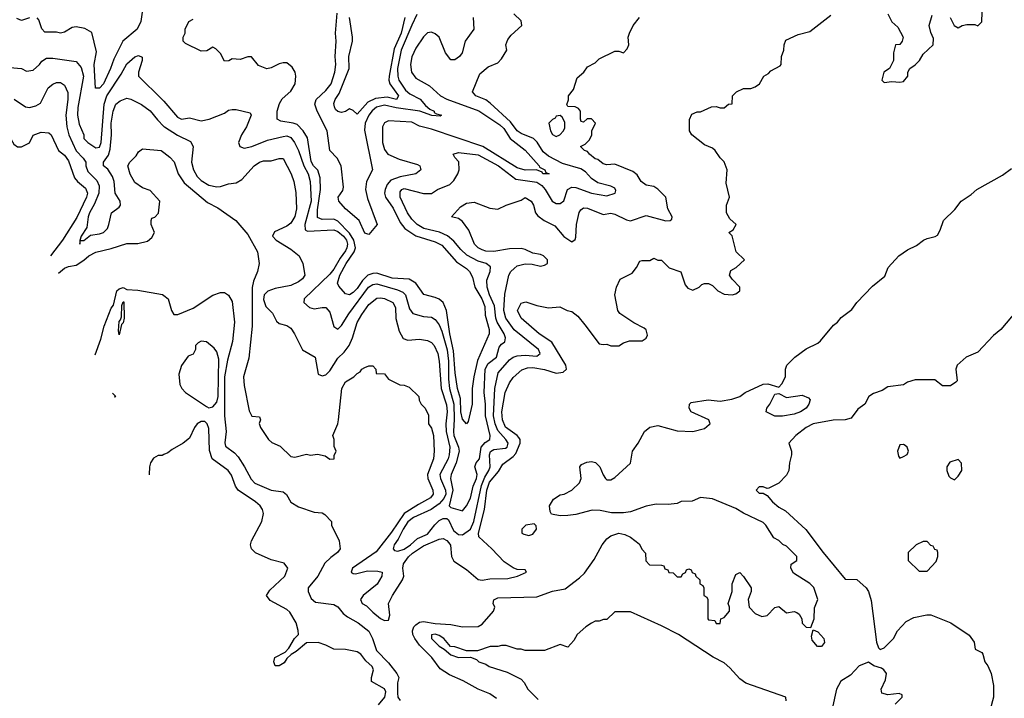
# Model space of a CAD drawing. Header units: inches. Extents: x 2348352 to 2479776, y 460422 to 613655.
# Tile 46 of 256: x 2369261 to 2374306, y 504604 to 508079. Entities that reach past the tile are written whole.
import ezdxf

# ---------------------------------------------------------------- set-up
doc = ezdxf.new("R2010")
doc.units = ezdxf.units.IN
doc.header["$MEASUREMENT"] = 0
doc.layers.add('C3560', color=7, linetype='Continuous')
doc.layers.add('C3570', color=7, linetype='Continuous')

msp = doc.modelspace()

# ---------------------------------------------------------------- linework, layer by layer
at = {"layer": 'C3560', "color": 4}
for points, elevation in [([(2369890.7, 508130), (2369882, 508070), (2369863, 508030), (2369788.4, 507970), (2369742.4, 507877.6), (2369726.4, 507830), (2369690.3, 507750), (2369668.9, 507728.9), (2369649.4, 507729.4), (2369642, 507850), (2369654.9, 507914.9), (2369630, 508013.2), (2369593.8, 508033.8), (2369550, 508042.7), (2369530, 508039.3), (2369490, 508016), (2369470.3, 508009.7), (2369450, 508015.1), (2369390, 508015.3), (2369373.2, 508033.2), (2369359, 508079), (2369350, 508088)], 124), ([(2369311.1, 508088.9), (2369270, 508075.3), (2369245.6, 508085.6)], 124), ([(2369210, 507834), (2369270, 507829.2), (2369296, 507816), (2369330, 507820.9), (2369362.8, 507850), (2369374, 507866), (2369398, 507882), (2369430, 507882.7), (2369550, 507865.2), (2369575.1, 507835.1), (2369587.3, 507790), (2369559.1, 507630), (2369556.9, 507590), (2369564.8, 507544.8), (2369588.7, 507488.7), (2369589, 507470), (2369609, 507450), (2369650, 507422.9), (2369670, 507426.6), (2369677.6, 507450), (2369693, 507647), (2369706.9, 507690), (2369779.9, 507800.1), (2369810, 507854), (2369850, 507888.7), (2369870, 507895.3), (2369888, 507888), (2369888.7, 507870), (2369869, 507810), (2369869, 507790), (2369991.3, 507671.3), (2370000, 507661.2)], 128), ([(2369231.5, 507671.5), (2369290, 507632.3), (2369310.4, 507629.6), (2369342.5, 507637.5), (2369367.5, 507652.5), (2369406, 507730), (2369430, 507749), (2369450, 507757.2), (2369470, 507757.2), (2369490, 507744), (2369506.6, 507706.6), (2369506.6, 507670), (2369496.3, 507590), (2369501.7, 507530), (2369512.1, 507490), (2369550, 507407), (2369586, 507370), (2369599.3, 507350), (2369599.5, 507330), (2369610, 507301.2), (2369655.6, 507255.6), (2369668.3, 507228.3), (2369666.9, 507190), (2369644.4, 507135.6), (2369618.7, 507090), (2369612, 507070), (2369605.2, 507014.8), (2369575.3, 506970), (2369569.1, 506949.1), (2369569.5, 506929.5), (2369572, 506948), (2369590, 506949), (2369623.5, 506976.5), (2369670, 506982.7), (2369690.4, 506989.6), (2369701.1, 506998.9), (2369710.7, 507010), (2369717.3, 507030), (2369730.7, 507089.3), (2369770, 507119), (2369777.3, 507130), (2369774.8, 507150), (2369750.5, 507190.5), (2369744.6, 507250), (2369735.9, 507275.9), (2369712.9, 507312.9), (2369690.8, 507330), (2369690.8, 507350), (2369715.2, 507384.7), (2369723.9, 507416.1), (2369731.8, 507490), (2369729, 507550), (2369739.3, 507610), (2369753.2, 507646.8), (2369775.9, 507664.1), (2369810, 507677.2), (2369830, 507672.7), (2369885.4, 507645.4), (2369930, 507612.7), (2369966.3, 507566.3), (2370000, 507532.7)], 132), ([(2369119.5, 507534.7), (2369130, 507534), (2369170, 507522), (2369204, 507490), (2369230, 507442), (2369250, 507428), (2369270, 507428), (2369310, 507448), (2369330, 507488), (2369370, 507504), (2369410, 507499), (2369422, 507490), (2369459, 507410), (2369490, 507386), (2369510, 507356), (2369540.7, 507270), (2369557, 507250), (2369597.3, 507217.2), (2369607.6, 507190), (2369602.4, 507170), (2369553.2, 507066.8), (2369480.5, 506950), (2369419.3, 506869.3)], 136), ([(2369459.3, 506780.6), (2369490, 506806.6), (2369510, 506815.1), (2369550, 506822), (2369590, 506847), (2369614.8, 506870), (2369650, 506889.4), (2369730, 506907.3), (2369810, 506932.7), (2369866.4, 506933.6), (2369914.8, 506945.2), (2369936.9, 506963.1), (2369952, 506990), (2369934, 507030), (2369934, 507050), (2369938, 507062), (2369952.7, 507067.3), (2369971.6, 507088.4), (2369978, 507150), (2369930, 507204.7), (2369890, 507218), (2369850, 507244.7), (2369827.5, 507287.5), (2369814.8, 507330), (2369824.7, 507350), (2369858, 507382), (2369870, 507402), (2369890, 507418), (2369986, 507410), (2370000, 507399)], 136), ([(2369647.8, 506362.4), (2369676.2, 506443.8), (2369694, 506510), (2369730, 506601.2), (2369742, 506618), (2369758.4, 506690), (2369770, 506701.6), (2369790, 506707), (2369810, 506698), (2369865.3, 506694.7), (2369992.3, 506672.3), (2370000, 506666.4)], 144), ([(2369744.6, 506147.6), (2369754, 506150), (2369736.2, 506166.1)], 144), ([(2370000, 505852.1), (2369990, 505848), (2369970, 505848), (2369947.1, 505832.9), (2369931.3, 505810), (2369926, 505790), (2369924.7, 505750), (2369924.2, 505749)], 148)]:
    msp.add_lwpolyline(points, dxfattribs=dict(at, elevation=elevation))
at = {"layer": 'C3560', "color": 4, "elevation": 144}
msp.add_lwpolyline([(2369770, 506466), (2369766.3, 506486.3), (2369770, 506534), (2369778, 506542), (2369782, 506558), (2369784.7, 506615.3), (2369790, 506634), (2369794, 506634), (2369796, 506550), (2369790, 506526), (2369782, 506518)], close=True, dxfattribs=at)
at = {"layer": 'C3570', "color": 4}
for points, elevation in [([(2374028, 508090), (2374048.9, 508048.9), (2374070, 508038), (2374090, 508048.7), (2374114.6, 508054.6), (2374155.3, 508055.3), (2374170, 508048), (2374191.1, 508068.9), (2374194, 508166)], 136), ([(2370000, 507661.2), (2370070, 507579.3), (2370090, 507569.5), (2370130, 507576), (2370190, 507562), (2370231.3, 507570), (2370310, 507601.2), (2370330, 507616), (2370350, 507619.3), (2370370, 507619.3), (2370442, 507602), (2370446, 507590), (2370422, 507530), (2370397.2, 507490), (2370382, 507450), (2370388, 507430), (2370410, 507421.2), (2370450, 507429.5), (2370530, 507462.4), (2370610, 507480.7), (2370630, 507484.5), (2370650, 507476), (2370669.4, 507450), (2370690, 507409.2), (2370716.4, 507330), (2370738.9, 507290), (2370749.7, 507250), (2370754, 507150), (2370722.4, 507030), (2370723.6, 507003.6), (2370735.5, 506995.5), (2370870, 507003.6), (2370890, 506994.3), (2370919.7, 506970), (2370935.6, 506950), (2370940.4, 506930), (2370937.7, 506910), (2370930, 506895.5), (2370902.2, 506857.8), (2370870, 506801.6), (2370850, 506776.4), (2370719, 506650), (2370717.2, 506630), (2370745.8, 506605.8), (2370770, 506598), (2370810, 506606), (2370830, 506605.2), (2370850, 506582), (2370870, 506508.7), (2370890, 506494), (2370910, 506512.3), (2370947.5, 506572.5), (2371047.2, 506710), (2371070, 506723.5), (2371090, 506726.9), (2371196.4, 506696.4), (2371223.8, 506683.8), (2371237, 506670), (2371258, 506598), (2371275.1, 506575.1), (2371330, 506559), (2371370, 506555.3), (2371390, 506544), (2371410, 506516), (2371424.4, 506484.4), (2371450.8, 506389.2), (2371457.4, 506330), (2371457.8, 506237.8), (2371463.8, 506190), (2371484.5, 506110), (2371487.1, 506032.9), (2371482.9, 505970), (2371485.5, 505950), (2371509.8, 505890), (2371512, 505870), (2371496.4, 505810), (2371471.2, 505750), (2371468.5, 505730), (2371480.7, 505670), (2371460.7, 505590), (2371470, 505581.6), (2371530, 505564), (2371550, 505589), (2371570, 505629.3), (2371584.4, 505690), (2371602, 505730), (2371604.9, 505750), (2371592.7, 505790), (2371600.5, 505810), (2371616, 505830), (2371624.9, 505890), (2371646.5, 505913.5), (2371670.4, 505930), (2371671.7, 505950), (2371647.9, 506050), (2371647.7, 506110), (2371640.2, 506170), (2371645.5, 506290), (2371661.5, 506318.5), (2371703.7, 506350), (2371718.3, 506401.7), (2371730, 506418), (2371746.8, 506430), (2371750.5, 506450), (2371743.7, 506470), (2371707.9, 506530), (2371700.8, 506550), (2371693.1, 506613.1), (2371667.7, 506670), (2371656.5, 506710), (2371654.4, 506745.6), (2371670.7, 506790), (2371673, 506813), (2371651.3, 506830), (2371610, 506843.1), (2371552.5, 506872.5), (2371521.6, 506901.6), (2371485.4, 506945.4), (2371452.4, 506972.4), (2371411.2, 506991.2), (2371331.3, 507010), (2371297.3, 507030), (2371270, 507057.3), (2371248.2, 507090), (2371210.7, 507170), (2371210, 507198), (2371218, 507210), (2371230, 507214), (2371330, 507188.7), (2371370, 507188.7), (2371402, 507210), (2371465.2, 507234.8), (2371484.9, 507255.1), (2371506, 507290), (2371512, 507310), (2371511.1, 507351.1), (2371490, 507374), (2371482, 507390), (2371510, 507399), (2371610, 507386.6), (2371714.5, 507330), (2371802.5, 507262.5), (2371910, 507246.3), (2371935.6, 507230), (2371953, 507210), (2371989.5, 507150), (2372010, 507138), (2372030, 507138), (2372048.4, 507151.6), (2372068.2, 507210), (2372090, 507221.6), (2372110, 507220.5), (2372190, 507191.6), (2372270, 507177), (2372312, 507190), (2372315.3, 507204.7), (2372310, 507216), (2372290, 507226.8), (2372223.7, 507243.7), (2372190, 507265.5), (2372159.5, 507299.5), (2372135.5, 507315.5), (2372042.4, 507342.4), (2371970, 507380.5), (2371942.4, 507402.4), (2371912.6, 507452.6), (2371893.4, 507470), (2371830, 507496.4), (2371810.6, 507510), (2371776.1, 507556.1), (2371672.2, 507652.2), (2371650, 507668), (2371598, 507690), (2371581, 507710), (2371618, 507802), (2371662, 507838), (2371710, 507858), (2371730, 507878), (2371756.9, 507923.1), (2371752, 507950), (2371762, 507978), (2371779.6, 508000.4), (2371834, 508050), (2371830, 508074), (2371792, 508110)], 128), ([(2370000, 507399), (2370030, 507375.3), (2370052, 507352), (2370072.3, 507290), (2370103.1, 507243.1), (2370222.5, 507142.5), (2370276.1, 507116.1), (2370369, 507050), (2370430, 506979), (2370479.5, 506890), (2370487, 506830), (2370479.5, 506790), (2370459.1, 506740.9), (2370452.3, 506707.8), (2370452.6, 506510), (2370434.2, 506345.8), (2370406.6, 506250), (2370410, 506206), (2370436.5, 506076.5), (2370450, 506048), (2370490, 506046), (2370495.3, 506030), (2370488.4, 506011.6), (2370494, 505990), (2370535.3, 505930), (2370553.2, 505913.2), (2370595.5, 505895.5), (2370650, 505842.7), (2370670, 505839.3), (2370730, 505853.2), (2370750, 505849), (2370786.4, 505853.6), (2370825.2, 505845.2), (2370850, 505828), (2370872, 505830), (2370872.7, 505847.3), (2370882, 505870), (2370872.7, 505892.7), (2370871.6, 505928.4), (2370864.7, 505950), (2370890.7, 506010), (2370894.8, 506030), (2370910.8, 506190), (2370930, 506224), (2370972, 506250), (2370990, 506268), (2371004.7, 506275.3), (2371014, 506290), (2371030, 506298), (2371050, 506306), (2371070, 506306), (2371086, 506290), (2371087.3, 506267.3), (2371130, 506266), (2371150, 506238), (2371208.4, 506208.4), (2371230, 506208), (2371256.4, 506196.4), (2371306, 506150), (2371308, 506130), (2371318, 506110), (2371338, 506090), (2371354.6, 506054.6), (2371355.3, 506010), (2371370, 505988), (2371381.2, 505950), (2371384.5, 505870), (2371381.6, 505830), (2371349.6, 505750), (2371351.2, 505730), (2371377.6, 505670), (2371379.5, 505650), (2371366, 505630), (2371303.5, 505596.5), (2371230.7, 505549.3), (2371166, 505454), (2371086.8, 505353.2), (2370966.6, 505270), (2370959, 505250), (2370970, 505242.7), (2370982, 505242), (2371043.1, 505256.9), (2371095.2, 505255.2), (2371117.2, 505250), (2371116.2, 505230), (2371092.6, 505187.4), (2371021.2, 505130), (2371006.6, 505110), (2371015.3, 505090), (2371038, 505078), (2371070, 505044.5), (2371110, 505012.3), (2371130, 505002.7), (2371150, 505004), (2371157.3, 505030), (2371150.5, 505090), (2371170.3, 505130), (2371222.4, 505210), (2371228.2, 505230), (2371223.1, 505270), (2371227, 505293), (2371252.6, 505327.4), (2371273.4, 505346.6), (2371330, 505385.4), (2371410, 505419.5), (2371430, 505422.9), (2371450, 505411.8), (2371460.1, 505400.1), (2371467.3, 505387.2), (2371472.8, 505330), (2371485.2, 505305.2), (2371550, 505263.1), (2371610, 505211.5), (2371630, 505208.2), (2371670, 505215.1), (2371762.2, 505217.8), (2371811.3, 505230), (2371858, 505250), (2371850, 505262), (2371810, 505264), (2371790, 505271.7), (2371743.4, 505303.4), (2371680.2, 505370), (2371613.4, 505430), (2371611.6, 505450), (2371643.2, 505570), (2371655, 505670), (2371667.5, 505710), (2371714.3, 505765.7), (2371736.7, 505803.3), (2371790, 505842.4), (2371802.9, 505857.1), (2371825.7, 505910), (2371824.4, 505930), (2371819, 505939), (2371810.2, 505950.2), (2371750, 505992.7), (2371734.6, 506030), (2371731.8, 506070), (2371747.6, 506170), (2371770, 506219.3), (2371790, 506246.6), (2371834, 506286), (2371863.1, 506296.9), (2371890, 506297.4), (2371950, 506288), (2372010.4, 506269.6), (2372045.5, 506274.5), (2372062.8, 506290), (2372058.8, 506310), (2371987.2, 506427.2), (2371922, 506470), (2371830, 506551.3), (2371811.3, 506590), (2371830, 506628), (2371854.6, 506634.6), (2371910, 506615.3), (2371970, 506604), (2372028.4, 506608.4), (2372066, 506590), (2372090, 506584), (2372120.2, 506560.2), (2372157, 506517), (2372230, 506419), (2372250, 506415.3), (2372270, 506418), (2372290, 506409), (2372330, 506409), (2372355.3, 506424.7), (2372385.4, 506434.6), (2372450, 506435.3), (2372471.1, 506448.9), (2372476.9, 506463.1), (2372471.3, 506490), (2372459.8, 506499.8), (2372406.8, 506526.8), (2372335.3, 506575.3), (2372326, 506590), (2372311, 506670), (2372318.8, 506710), (2372338, 506750), (2372398.8, 506781.2), (2372422, 506810), (2372438, 506842), (2372450, 506846), (2372490, 506846), (2372510, 506858), (2372530, 506848), (2372550, 506848), (2372589, 506809), (2372648.7, 506788.7), (2372670, 506722), (2372684.8, 506704.8), (2372710, 506693.2), (2372742, 506710), (2372756.9, 506723.1), (2372770, 506728.7), (2372790, 506728.7), (2372810, 506718), (2372838, 506690), (2372870, 506673.2), (2372910.7, 506669.3), (2372930, 506675.3), (2372951.3, 506690), (2372951.3, 506710), (2372911.3, 506750), (2372898, 506770), (2372905.4, 506794.6), (2372932, 506810), (2372974, 506850), (2372932, 506890), (2372911.6, 506971.6), (2372894, 506990), (2372916.9, 507003.1), (2372931.3, 507030), (2372899.6, 507059.6), (2372882, 507090), (2372882, 507130), (2372898, 507170), (2372881.4, 507241.4), (2372886, 507310), (2372870, 507351.3), (2372850, 507371.3), (2372824.7, 507410), (2372810, 507421), (2372770, 507438), (2372704.7, 507490), (2372692, 507510), (2372692.7, 507567.3), (2372705.4, 507594.6), (2372732.7, 507607.3), (2372750, 507608), (2372806.4, 507633.6), (2372830, 507635.3), (2372850, 507628), (2372870, 507628), (2372892.7, 507647.3), (2372911.6, 507648.4), (2372914, 507690), (2372934, 507710), (2372970, 507726), (2373007.3, 507727.3), (2373030, 507735.3), (2373051.3, 507750), (2373074, 507790), (2373096.9, 507803.1), (2373110, 507818), (2373156.9, 507843.1), (2373162, 507850), (2373164.7, 507890), (2373176.9, 507923.1), (2373178, 507950), (2373186, 507974), (2373250, 508004), (2373310, 508018), (2373416.9, 508103.1)], 136), ([(2370000, 507532.7), (2370002.7, 507530), (2370068.5, 507488.4), (2370135.9, 507455.9), (2370149.5, 507429.5), (2370141.6, 507350), (2370151.8, 507310), (2370170, 507276), (2370190, 507255.1), (2370230, 507232.3), (2370270, 507223.7), (2370290, 507224.5), (2370330, 507239.3), (2370370, 507244), (2370398.5, 507261.5), (2370462.8, 507330), (2370490, 507349.2), (2370510, 507356), (2370550, 507357.2), (2370590, 507369), (2370610, 507368.7), (2370652, 507290), (2370666, 507250), (2370674.8, 507194.8), (2370679.5, 507110), (2370670, 507071.3), (2370650, 507037.3), (2370630, 507021.6), (2370566.6, 506993.4), (2370555.3, 506970), (2370575.3, 506950), (2370650, 506903.7), (2370692.7, 506870), (2370712.3, 506830), (2370721.2, 506770), (2370710, 506751.3), (2370690, 506736), (2370650, 506717.3), (2370570, 506702), (2370531.9, 506688.1), (2370513.2, 506670), (2370510, 506646), (2370521.2, 506610), (2370556.6, 506576.6), (2370576, 506536), (2370590, 506524), (2370630, 506513.2), (2370650, 506499), (2370669.2, 506470), (2370710, 506388.7), (2370775.3, 506350), (2370790, 506264), (2370810, 506254.5), (2370830, 506260.7), (2370850, 506280.9), (2370890, 506346), (2370923.4, 506376.6), (2370948.6, 506411.4), (2370966, 506450), (2370990, 506529), (2371013, 506570), (2371050, 506620.9), (2371090, 506652.3), (2371110, 506655.1), (2371130, 506651.8), (2371172.3, 506630), (2371185.6, 506605.6), (2371188.2, 506548.2), (2371204.4, 506484.4), (2371225.8, 506445.8), (2371250, 506438), (2371310, 506442.9), (2371350, 506437), (2371370, 506426), (2371383.7, 506410), (2371402.4, 506370), (2371410.9, 506330.9), (2371419.8, 506190), (2371447.5, 506107.5), (2371450.8, 506070), (2371443.5, 506010), (2371445.1, 505970), (2371464.7, 505890), (2371462, 505850), (2371455.4, 505830), (2371414.3, 505750), (2371416.9, 505730), (2371442.7, 505670), (2371444.2, 505650), (2371433.7, 505626.3), (2371410, 505599.6), (2371369.6, 505570), (2371278.4, 505530), (2371250, 505507), (2371224.8, 505470), (2371200.8, 505419.2), (2371179.6, 505390), (2371175.1, 505370), (2371181.3, 505361.3), (2371197.5, 505357.5), (2371230, 505368.3), (2371263.1, 505390), (2371298.2, 505421.8), (2371350, 505445.1), (2371387.5, 505492.5), (2371410, 505513.7), (2371430, 505524.7), (2371450, 505524.7), (2371458.2, 505518.2), (2371483.3, 505463.3), (2371510, 505443), (2371530, 505440.5), (2371570.9, 505469.1), (2371588.1, 505510), (2371627, 505693), (2371643.5, 505736.5), (2371664.9, 505770), (2371671.6, 505790), (2371667.7, 505850), (2371673, 505867), (2371690, 505878.5), (2371750, 505884.7), (2371758, 505890), (2371764.4, 505910), (2371752.2, 505930), (2371710, 505974.9), (2371696.9, 506010), (2371689.2, 506050), (2371696, 506190), (2371713, 506270), (2371770, 506337), (2371789, 506351), (2371810, 506358), (2371850, 506360.5), (2371910, 506356), (2371926.8, 506370), (2371919.1, 506390), (2371794, 506490), (2371751.8, 506550), (2371742, 506590), (2371746.2, 506673.8), (2371766.4, 506770), (2371778, 506790), (2371794.4, 506805.6), (2371810, 506818), (2371850, 506829.5), (2371887.2, 506827.2), (2371930, 506817.2), (2371950, 506821.2), (2371964.7, 506830), (2371966, 506850), (2371944.7, 506870), (2371930, 506876.3), (2371890, 506882.8), (2371850, 506902.8), (2371830, 506906.8), (2371770, 506905.5), (2371690, 506892.4), (2371650, 506894), (2371630, 506900.3), (2371610, 506910.5), (2371590.5, 506930), (2371561.4, 507001.4), (2371530, 507046), (2371510, 507061), (2371474, 507070), (2371519.1, 507120.9), (2371550, 507139.5), (2371590, 507144.5), (2371670, 507114), (2371710, 507108.7), (2371754, 507130), (2371830, 507155.3), (2371850, 507168), (2371882, 507150), (2371893.2, 507130), (2371904, 507090), (2371915.1, 507075.1), (2371948.7, 507050), (2372003.6, 507023.6), (2372048.2, 506968.2), (2372090, 506942), (2372106.4, 506953.6), (2372110, 506966), (2372113.4, 507030), (2372127.9, 507092.1), (2372135.3, 507104.7), (2372150, 507115.3), (2372170, 507113.2), (2372250, 507081.2), (2372290, 507089), (2372310, 507084), (2372370, 507054), (2372390, 507049.3), (2372470, 507077.2), (2372570.9, 507049.1), (2372594, 507050), (2372602, 507058), (2372604.7, 507070), (2372581, 507110), (2372572, 507170), (2372530, 507212), (2372510, 507224.7), (2372470, 507231.3), (2372446, 507250), (2372424, 507284), (2372402, 507302), (2372310, 507338.8), (2372270, 507336), (2372250, 507341), (2372222.8, 507362.8), (2372210, 507366.8), (2372181, 507390), (2372170, 507404.7), (2372154, 507410), (2372134, 507430), (2372158, 507442), (2372178, 507462), (2372191.6, 507488.4), (2372192, 507510), (2372211.3, 507550), (2372190, 507572), (2372168, 507572), (2372150, 507554), (2372138, 507558), (2372134, 507570), (2372134, 507610), (2372123.6, 507623.6), (2372107.3, 507632.7), (2372070, 507634), (2372064.7, 507644.7), (2372072, 507668), (2372072, 507690), (2372098, 507722), (2372118, 507782), (2372152, 507810), (2372170, 507838), (2372210, 507858), (2372230, 507878), (2372310, 507918), (2372330, 507918), (2372354, 507910), (2372374, 507930), (2372382, 507950), (2372378, 507990), (2372384.7, 508010), (2372404.7, 508050), (2372436, 508090)], 132), ([(2371583.8, 508090), (2371588.2, 508030), (2371543, 507970), (2371527.3, 507910), (2371514, 507890), (2371490, 507874), (2371470, 507874), (2371442.7, 507910), (2371409.6, 507990), (2371390, 508007.6), (2371370, 508014.7), (2371350, 508011.2), (2371330, 507991.8), (2371290, 507933.6), (2371270, 507889.2), (2371262.6, 507850), (2371268.1, 507810), (2371290, 507780.3), (2371359.8, 507739.8), (2371416.4, 507690), (2371450, 507671.7), (2371613.2, 507613.2), (2371721.3, 507541.3), (2371741.2, 507521.2), (2371773.4, 507470), (2371851.1, 507411.1), (2371922.8, 507330), (2371923.5, 507323.5), (2371951, 507310), (2371956.9, 507296.9), (2371974, 507290), (2371942, 507290), (2371938, 507298), (2371909.6, 507309.6), (2371850, 507308.4), (2371810, 507321), (2371634.5, 507430), (2371370, 507519.3), (2371310, 507534.2), (2371270, 507554.2), (2371150, 507560.5), (2371129.1, 507550.9), (2371120.4, 507530), (2371119.6, 507450), (2371130, 507414), (2371146.7, 507390), (2371205.1, 507365.1), (2371298.4, 507338.4), (2371311, 507330), (2371316, 507310), (2371290, 507289.5), (2371210, 507274), (2371163, 507257), (2371144, 507236), (2371133.4, 507210), (2371130.4, 507190), (2371135.8, 507170), (2371174.3, 507114.3), (2371210, 507040.5), (2371234.4, 507010), (2371290, 506971.5), (2371390, 506942.3), (2371424.3, 506924.3), (2371498.5, 506838.5), (2371550, 506805.5), (2371565.5, 506790), (2371580.5, 506760.5), (2371593.4, 506710), (2371628.9, 506650), (2371643.7, 506610), (2371646.3, 506566.3), (2371666.8, 506493.2), (2371666.8, 506470), (2371607, 506333), (2371587.2, 506250), (2371579.3, 506190), (2371579.1, 506110), (2371558.5, 506021.5), (2371550, 506009), (2371530, 506034), (2371521, 506070), (2371518.8, 506138.8), (2371504.2, 506190), (2371492.3, 506270), (2371483.3, 506383.3), (2371465, 506470), (2371448.5, 506590), (2371430, 506631.3), (2371410, 506647.8), (2371390, 506656.3), (2371331.3, 506671.3), (2371289.7, 506729.7), (2371257.2, 506750), (2371170, 506755.4), (2371090, 506780.4), (2371070, 506779.7), (2371044.9, 506770), (2371017.1, 506742.9), (2370990, 506702.4), (2370970, 506681.6), (2370950, 506669.5), (2370930, 506676), (2370895.1, 506715.1), (2370889.6, 506730), (2370901, 506770), (2370934.2, 506830), (2370974.8, 506890), (2370980.7, 506910), (2370973.6, 506950), (2370950, 506986.6), (2370890, 507047.4), (2370870, 507058.2), (2370810, 507056.3), (2370786.6, 507066.6), (2370786.2, 507106.2), (2370802.7, 507210), (2370801, 507270), (2370788.7, 507308.7), (2370766.9, 507330), (2370753.5, 507353.5), (2370734.9, 507474.9), (2370713.6, 507510), (2370681.7, 507541.7), (2370662, 507550), (2370599.1, 507559.1), (2370579.3, 507570), (2370579.7, 507610), (2370591.3, 507650), (2370606.3, 507673.7), (2370650, 507713.4), (2370671.8, 507750), (2370675.1, 507790), (2370672.3, 507810), (2370656.6, 507836.6), (2370630, 507859), (2370610, 507859), (2370590, 507854), (2370550, 507832.7), (2370527.5, 507827.5), (2370485.1, 507845.1), (2370448.4, 507888.4), (2370430, 507888.7), (2370390, 507875.3), (2370350, 507878), (2370331.6, 507868.4), (2370310, 507866), (2370290, 507906), (2370266, 507930), (2370250, 507938), (2370219.6, 507920.4), (2370190, 507918), (2370110, 507958), (2370098, 507970), (2370098, 507990), (2370108, 508010), (2370108, 508030), (2370128, 508070), (2370150, 508082)], 124), ([(2371294.9, 508105.1), (2371270, 508052), (2371216.2, 507923.8), (2371196.3, 507830), (2371197.5, 507790), (2371203.2, 507770), (2371238.1, 507718.1), (2371259.8, 507699.8), (2371312.6, 507672.6), (2371340.5, 507640.5), (2371361.7, 507621.7), (2371384, 507610), (2371384.5, 507604.5), (2371396.3, 507596.3), (2371422, 507590), (2371414.8, 507585.2), (2371371.8, 507588.2), (2371311.5, 507611.5), (2371190, 507627.6), (2371130, 507641.8), (2371089.5, 507630.5), (2371066.9, 507613.1), (2371048.9, 507591.1), (2371030.2, 507550), (2371026.8, 507513.2), (2371068.5, 507310), (2371037.6, 507250), (2371031.8, 507210), (2371043.6, 507163.6), (2371092, 507030), (2371050, 506979), (2371030, 506986.6), (2370999.3, 507050), (2370930, 507109.7), (2370896.2, 507150), (2370892.3, 507170), (2370916.1, 507203.9), (2370919.3, 507220.7), (2370907.1, 507330), (2370886.9, 507370), (2370849.6, 507410), (2370835.8, 507510), (2370784.2, 507610), (2370772.9, 507647.1), (2370779, 507670), (2370830, 507717.1), (2370856.3, 507750), (2370874.7, 507810), (2370880.5, 507850), (2370878, 507890), (2370882.9, 507970), (2370878.7, 508010), (2370886.9, 508113.1)], 116), ([(2371234.6, 508090), (2371214.9, 508010), (2371179.6, 507930), (2371153.1, 507790), (2371152.2, 507770), (2371158, 507750), (2371202, 507690), (2371191.3, 507670), (2371143, 507683), (2371083.6, 507676.4), (2371044, 507656), (2370990, 507595.3), (2370970, 507614), (2370950, 507622), (2370930, 507609), (2370910, 507604), (2370890, 507608.7), (2370879, 507619), (2370872.9, 507632.9), (2370869.5, 507650), (2370877, 507670), (2370898, 507702), (2370949.6, 507830), (2370947.8, 507890), (2370966.3, 507970), (2370965.4, 507990), (2370951.1, 508090)], 112), ([(2373708.7, 508110), (2373729.1, 508069.1), (2373760.4, 508040.4), (2373788, 507990), (2373782, 507970), (2373770, 507952), (2373748, 507950), (2373739, 507910), (2373739, 507870), (2373718, 507830), (2373688, 507810), (2373678, 507770), (2373690, 507758), (2373730, 507762.7), (2373770, 507759), (2373790, 507762), (2373812, 507790), (2373812, 507810), (2373822, 507830), (2373850, 507848), (2373870.6, 507869.4), (2373890, 507902), (2373942, 507950), (2373943.6, 507983.6), (2373930, 508014), (2373921, 508050), (2373936.9, 508103.1)], 136), ([(2371703.5, 504603.5), (2371670, 504626), (2371610, 504650.8), (2371533.1, 504693.1), (2371463.4, 504723.4), (2371415.4, 504755.4), (2371372.9, 504812.9), (2371310, 504875.8), (2371285.5, 504910), (2371274.9, 504930), (2371272.6, 504950), (2371279.6, 504970), (2371290, 504980.4), (2371310, 504992.9), (2371330, 504996.8), (2371390, 504986.6), (2371470, 504982.4), (2371530, 504969.6), (2371610, 504972), (2371630, 504982.7), (2371687.7, 505050), (2371694.8, 505070), (2371686.4, 505090), (2371690, 505108), (2371710, 505118.7), (2371910, 505122.7), (2371990, 505152.3), (2372055.2, 505164.8), (2372130, 505220.9), (2372154.6, 505245.4), (2372205.1, 505314.9), (2372246, 505390), (2372270, 505421.2), (2372290, 505436), (2372330, 505449.2), (2372362, 505442), (2372390, 505429), (2372434.6, 505394.6), (2372450, 505366), (2372467.3, 505347.3), (2372468.4, 505308.4), (2372487.3, 505287.3), (2372550, 505286), (2372562, 505282), (2372567.3, 505267.3), (2372582, 505262), (2372587.3, 505247.3), (2372610, 505246), (2372630, 505226), (2372650, 505226), (2372658, 505242), (2372672.7, 505247.3), (2372678, 505262), (2372690, 505266), (2372702, 505262), (2372707.3, 505247.3), (2372722, 505242), (2372726, 505230), (2372746, 505210), (2372746, 505190), (2372762, 505182), (2372766, 505170), (2372766, 505130), (2372782, 505122), (2372786, 505110), (2372786, 505010), (2372790, 505006), (2372822, 505002), (2372830, 504986), (2372850, 504986), (2372854, 505010), (2372870, 505018), (2372898, 505050), (2372898, 505070), (2372891.3, 505090), (2372911.3, 505150), (2372911, 505190), (2372930, 505238), (2372950, 505248), (2372970, 505228), (2373009, 505170), (2373009.2, 505150), (2372994, 505110), (2372998, 505070), (2373030, 505038), (2373063.1, 505023.1), (2373090, 505028), (2373130, 505068.7), (2373150, 505074), (2373190, 505042), (2373230, 505048.7), (2373243.1, 505043.1), (2373254, 505034), (2373268.7, 505010), (2373270, 504988), (2373290, 504968), (2373314, 504966), (2373332, 505010), (2373332.7, 505067.3), (2373351.1, 505108.9), (2373330, 505172), (2373310, 505192), (2373225.4, 505245.4), (2373212, 505270), (2373214, 505290), (2373242, 505310), (2373242, 505330), (2373190, 505382), (2373171.1, 505391.1), (2373150, 505412), (2373124.7, 505424.7), (2373084.7, 505490), (2373070, 505504.7), (2372970, 505551.3), (2372930, 505576), (2372810, 505624.7), (2372750, 505631.3), (2372707.3, 505612.7), (2372650, 505612), (2372630, 505602), (2372583.1, 505596.9), (2372522, 505598), (2372470, 505587.3), (2372390, 505559.1), (2372354.4, 505554.4), (2372293.7, 505553.7), (2372234.6, 505565.4), (2372193.6, 505566.4), (2372110, 505544.9), (2372070, 505540.7), (2372030, 505538.8), (2371986.4, 505546.4), (2371979.6, 505559.6), (2371976, 505590), (2371996.8, 505623.2), (2372030, 505645.2), (2372050.6, 505649.4), (2372090.6, 505669.4), (2372130, 505708), (2372137.3, 505730), (2372131.6, 505788.4), (2372139.6, 505800.4), (2372166.4, 505813.6), (2372190, 505816), (2372211.9, 505811.9), (2372234, 505790), (2372250, 505748), (2372262, 505730), (2372270, 505722), (2372290, 505722), (2372310, 505734), (2372390, 505808), (2372401, 505870), (2372430.4, 505909.6), (2372462.8, 505970), (2372490, 505992.7), (2372530, 506000.9), (2372630, 505972.7), (2372710, 505969.6), (2372770, 505986), (2372794.4, 506005.6), (2372798, 506010), (2372792, 506030), (2372702, 506070), (2372691.3, 506090), (2372692, 506110), (2372702, 506118), (2372787.7, 506132.3), (2372850, 506126), (2372910, 506135.1), (2372950.4, 506149.6), (2372978, 506170), (2373070, 506213.2), (2373093.6, 506213.6), (2373150, 506198), (2373165.4, 506214.6), (2373184.7, 506250), (2373184.7, 506290), (2373191.3, 506310), (2373232, 506350), (2373290, 506393.2), (2373350, 506422), (2373364.9, 506435.1), (2373430, 506514), (2373450.5, 506529.5), (2373470, 506553.2), (2373524.9, 506595.1), (2373551, 506630), (2373630, 506714), (2373694.4, 506765.6), (2373711.3, 506810), (2373766, 506870), (2373810, 506901.2), (2373856.8, 506923.2), (2373892, 506950), (2373910, 506959), (2373951.6, 506968.4), (2373963.6, 506976.4), (2373978, 507002), (2373994.8, 507050), (2374052.7, 507107.3), (2374084.7, 507150), (2374136.8, 507183.2), (2374166, 507210), (2374296.7, 507283.3), (2374342.5, 507317.5)], 144), ([(2370000, 506666.4), (2370021.3, 506650), (2370039.3, 506590), (2370050.8, 506569.2), (2370071, 506569), (2370150, 506602), (2370251.1, 506668.9), (2370290, 506682), (2370310, 506682), (2370330, 506668.7), (2370350, 506635.3), (2370361.3, 506530), (2370351.1, 506431.1), (2370325.3, 506334.7), (2370310.6, 506250), (2370309.7, 506050), (2370318.9, 505970), (2370311.8, 505911.8), (2370314.5, 505894.5), (2370360.8, 505860.8), (2370380.1, 505840.1), (2370413.3, 505790), (2370446.2, 505726.2), (2370466.2, 505706.2), (2370550, 505669.5), (2370610, 505660.9), (2370627.5, 505647.5), (2370650, 505609), (2370690, 505584), (2370770, 505557.2), (2370810, 505554), (2370824.7, 505544.7), (2370858, 505510), (2370858, 505490), (2370898, 505410), (2370902, 505370), (2370889, 505350), (2370855.1, 505324.9), (2370825, 505295), (2370788.2, 505230), (2370739.5, 505170), (2370738, 505150), (2370754.5, 505114.5), (2370776.5, 505096.5), (2370870, 505083.7), (2370890, 505072), (2370918.6, 505038.6), (2370940.7, 505020.7), (2370994.5, 504990), (2371050, 504947.3), (2371068.4, 504910), (2371089, 504849), (2371150, 504785.6), (2371192.7, 504730), (2371202.7, 504710), (2371196.3, 504683.7), (2371196, 504630), (2371198.9, 504610), (2371210, 504592)], 144), ([(2374370.8, 506590), (2374288.1, 506491.9), (2374250, 506461.2), (2374170, 506377.2), (2374111.3, 506350), (2374064.7, 506310), (2374058, 506290), (2374064.7, 506230), (2374058, 506222), (2374030, 506204), (2373990, 506204), (2373950, 506235.3), (2373850, 506235.3), (2373810, 506222), (2373790, 506209.2), (2373710, 506199.3), (2373679.9, 506180.1), (2373635.9, 506164.1), (2373611.3, 506150), (2373591.3, 506110), (2373555.3, 506084.7), (2373521, 506039), (2373490.7, 506029.3), (2373428.7, 506028.7), (2373326, 506010), (2373290.8, 505990), (2373238, 505950), (2373202, 505910), (2373216, 505870), (2373216, 505850), (2373204.7, 505810), (2373202, 505770), (2373190, 505746), (2373150, 505706), (2373099.6, 505680.4), (2373090, 505678), (2373070, 505686), (2373050, 505686), (2373034, 505670), (2373050, 505654), (2373070, 505654), (2373090, 505642), (2373118, 505610), (2373150, 505582.8), (2373184, 505564), (2373288.2, 505468.2), (2373377.3, 505350), (2373490, 505214), (2373550, 505212), (2373598, 505170), (2373610.6, 505150.6), (2373624.5, 505104.5), (2373651.6, 504891.6), (2373662, 504862), (2373670, 504854), (2373690, 504862), (2373738, 504910), (2373758, 504950), (2373803.2, 504996.8), (2373843.2, 505016.8), (2373909.3, 505030.7), (2373930, 505030.8), (2374032, 504990), (2374126.4, 504926.4), (2374150.7, 504890.7), (2374156, 504856), (2374190, 504838), (2374196, 504830), (2374206, 504790), (2374221, 504770), (2374238.8, 504730), (2374250.7, 504670), (2374250.7, 504610), (2374233.2, 504546.8)], 148), ([(2371099.5, 504570), (2371131.2, 504608.8), (2371136.1, 504636.1), (2371130, 504651.8), (2371064, 504690), (2371062.7, 504710), (2371074, 504750), (2371066.3, 504766.3), (2371035.1, 504795.1), (2371008, 504830), (2370990, 504842), (2370930, 504854), (2370870, 504855.3), (2370830, 504875.3), (2370790, 504888.7), (2370730, 504888), (2370676.9, 504843.1), (2370651.6, 504828.4), (2370630, 504808), (2370615.5, 504784.5), (2370590, 504769.3), (2370569.3, 504769.3), (2370562.7, 504790), (2370568, 504812), (2370620.4, 504839.6), (2370640.4, 504859.6), (2370668.7, 504910), (2370688.7, 504930), (2370688.4, 504951.6), (2370677.2, 504990), (2370645.6, 505045.6), (2370630, 505059), (2370544.7, 505104.7), (2370526, 505130), (2370542, 505158), (2370619, 505230), (2370634, 505270), (2370616, 505296), (2370550, 505313.2), (2370469.4, 505349.4), (2370449, 505370), (2370444, 505390), (2370449, 505410), (2370501.2, 505510), (2370509.2, 505550), (2370505.2, 505570), (2370493.2, 505590), (2370469.2, 505610), (2370380.9, 505670), (2370366.6, 505690), (2370345.8, 505745.8), (2370329.7, 505769.6), (2370247.3, 505830), (2370232.9, 505872.9), (2370230, 505986), (2370222, 506010), (2370210, 506022), (2370190, 506022), (2370170, 506008.7), (2370156, 505990), (2370130, 505935.3), (2370098, 505910), (2370041.4, 505878.6), (2370019.8, 505860.2), (2370000, 505852.1)], 148), ([(2373188, 504590), (2373186, 504610), (2372982, 504682), (2372950, 504704), (2372900.1, 504760.1), (2372870, 504786), (2372814, 504814), (2372637.2, 504930), (2372550, 504975.1), (2372390, 505046), (2372310, 505046), (2372270, 505008), (2372252.7, 505007.3), (2372230, 504998), (2372210, 504998), (2372190, 504988), (2372162, 504970), (2372118, 504930), (2372099.8, 504900.2), (2372070, 504866), (2372030, 504879), (2371950, 504848.7), (2371850, 504848), (2371830, 504855.3), (2371810, 504855.3), (2371753.6, 504873.6), (2371730, 504874), (2371710, 504868.7), (2371671.6, 504868.4), (2371607.3, 504847.3), (2371550, 504846), (2371490, 504868), (2371468.4, 504868.4), (2371433.2, 504910), (2371410, 504925.2), (2371390, 504931.8), (2371371.6, 504928.4), (2371371, 504910), (2371410, 504871), (2371436, 504856), (2371470, 504826), (2371510, 504812), (2371570, 504814), (2371602, 504802), (2371614, 504790), (2371650, 504778), (2371667.1, 504767.1), (2371758, 504738), (2371830, 504702), (2371845.4, 504685.4), (2371864.7, 504650), (2371916.8, 504596.8)], 148), ([(2373746.3, 504573.7), (2373782, 504610), (2373782, 504622), (2373768, 504628), (2373710, 504621.2), (2373678, 504630), (2373675.3, 504650), (2373698, 504698), (2373702, 504730), (2373688.7, 504750), (2373677.5, 504757.5), (2373638, 504770), (2373610, 504788.7), (2373562, 504770), (2373518, 504722), (2373468.8, 504691.2), (2373456.3, 504670), (2373446.8, 504650), (2373424.7, 504550)], 148)]:
    msp.add_lwpolyline(points, dxfattribs=dict(at, elevation=elevation))
for points, elevation in [([(2372030, 507588), (2372010, 507586), (2372004.7, 507575.3), (2371990, 507568), (2371972, 507550), (2371981, 507510), (2371990, 507492), (2372010, 507481), (2372028, 507490), (2372048, 507510), (2372054.6, 507525.4), (2372054.6, 507554.6), (2372040.4, 507580.4)], 132), ([(2370190, 506432.7), (2370175.3, 506424.7), (2370162, 506410), (2370162, 506390), (2370150, 506366), (2370124.7, 506355.3), (2370090, 506308), (2370076.9, 506263.1), (2370081, 506210), (2370091, 506190), (2370111, 506170), (2370218, 506098), (2370230, 506091), (2370250, 506097.3), (2370270, 506120.7), (2370276.8, 506150), (2370280.5, 506340.5), (2370270, 506378), (2370256.5, 506396.5), (2370218, 506430)], 148), ([(2373190, 506144.7), (2373270, 506156), (2373302, 506142), (2373312, 506132), (2373304.7, 506110), (2373291, 506090), (2373261, 506070), (2373230, 506059.3), (2373170, 506049.4), (2373129.4, 506049.4), (2373086, 506070), (2373088.7, 506090), (2373104, 506110), (2373130, 506162), (2373150, 506164.7)], 144), ([(2373790, 505904), (2373770, 505902), (2373758, 505870), (2373763.6, 505843.6), (2373770, 505834), (2373790, 505842), (2373808.4, 505851.6), (2373815.3, 505870), (2373808.7, 505890), (2373798.6, 505898.6)], 152), ([(2374070, 505826), (2374026.4, 505813.6), (2374012, 505790), (2374012, 505770), (2374022, 505742), (2374030, 505732), (2374050, 505722), (2374070, 505742), (2374088, 505770), (2374087.3, 505807.3)], 152), ([(2371896.4, 505496.4), (2371854, 505490), (2371834, 505470), (2371834, 505450), (2371843.6, 505443.6), (2371870, 505438), (2371890, 505444.7), (2371908, 505470), (2371907.3, 505487.3)], 144), ([(2373910, 505406), (2373890, 505406), (2373854, 505390), (2373814, 505350), (2373814, 505310), (2373870, 505254), (2373910, 505254), (2373956.4, 505303.6), (2373966, 505330), (2373966, 505350), (2373962, 505362), (2373950, 505366), (2373942, 505382), (2373930, 505386)], 152), ([(2373370, 504869.3), (2373349.5, 504869.5), (2373321.5, 504901.5), (2373318, 504922), (2373326, 504954), (2373350, 504944.7), (2373380.7, 504910), (2373384, 504890)], 144)]:
    msp.add_lwpolyline(points, close=True, dxfattribs=dict(at, elevation=elevation))

doc.saveas('drawing.dxf')
